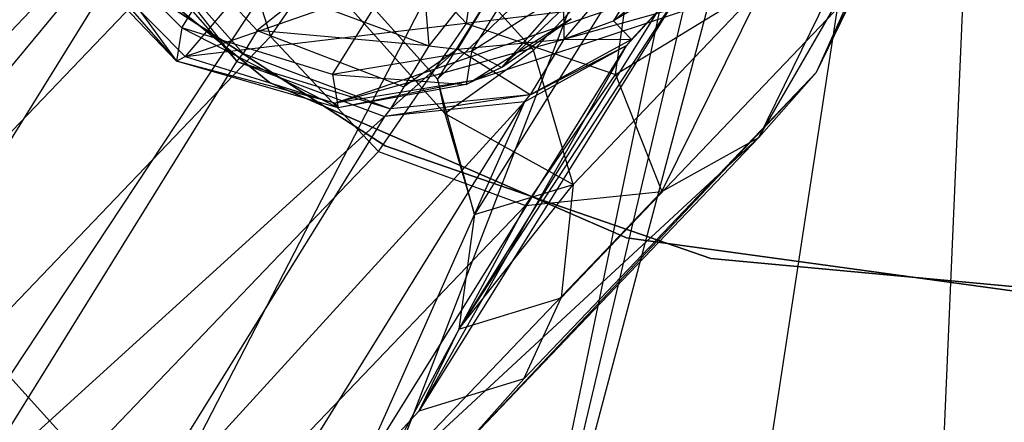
# Model space of a CAD drawing. Extents: x 0 to 27.3, y 0 to 27.3.
# Tile 33 of 117: x 12.887 to 13.645, y 12.429 to 12.739. Entities that reach past the tile are written whole.
import ezdxf

# ---------------------------------------------------------------- set-up
doc = ezdxf.new("R2010")
doc.units = 0
doc.header["$LTSCALE"] = 2.54
doc.layers.get('0').update_dxf_attribs({"color": 13, "linetype": 'CONTINUOUS'})

# ---------------------------------------------------------------- blocks, each defined once
blk = doc.blocks.new('SPUMPKIN_S_PM_STL_1')
at = {"color": 0}
for p, q in [((19.35902, 13.36761, 222.95525), (18.69359, 12.56647, 223.0262)), ((19.35902, 13.36761, 222.95525), (18.69359, 12.56647, 223.0262)), ((19.40465, 13.33371, 222.95525), (18.82974, 12.46532, 223.0262)), ((19.40465, 13.33371, 222.95525), (18.82974, 12.46532, 223.0262)), ((19.45368, 13.30494, 222.95525), (18.97602, 12.37949, 223.0262)), ((19.45368, 13.30494, 222.95525), (18.97602, 12.37949, 223.0262)), ((19.50553, 13.28164, 222.95525), (19.13073, 12.30997, 223.0262)), ((19.50553, 13.28164, 222.95525), (19.13073, 12.30997, 223.0262)), ((19.29205, 12.25758, 223.0262), (19.50553, 13.28164, 222.95525)), ((19.29205, 12.25758, 223.0262), (19.50553, 13.28164, 222.95525)), ((19.53233, 13.27213, 222.95525), (19.29205, 12.25758, 223.0262)), ((19.53233, 13.27213, 222.95525), (19.29205, 12.25758, 223.0262)), ((19.5596, 13.26408, 222.95525), (19.29205, 12.25758, 223.0262)), ((19.5596, 13.26408, 222.95525), (19.29205, 12.25758, 223.0262)), ((19.61525, 13.25248, 222.95525), (19.45809, 12.22295, 223.0262)), ((19.61525, 13.25248, 222.95525), (19.45809, 12.22295, 223.0262)), ((19.6269, 12.20647, 223.0262), (19.67183, 13.24695, 222.95525)), ((19.6269, 12.20647, 223.0262), (19.67183, 13.24695, 222.95525)), ((19.46147, 13.16861, 34.86559), (19.25214, 12.83413, 37.38313)), ((19.46147, 13.16861, 34.86559), (19.25214, 12.83413, 37.38313)), ((19.32619, 12.85652, 38.30846), (19.54704, 13.08808, 39.22959)), ((19.32619, 12.85652, 38.30846), (19.54704, 13.08808, 39.22959)), ((19.54379, 12.83953, 39.29587), (19.65504, 13.07255, 40.20641)), ((19.54379, 12.83953, 39.29587), (19.65504, 13.07255, 40.20641)), ((19.48931, 13.0638, 34.86373), (19.25214, 12.83413, 37.38313)), ((19.48931, 13.0638, 34.86373), (19.25214, 12.83413, 37.38313)), ((19.48931, 13.0638, 34.86373), (19.28062, 12.73003, 37.37222)), ((19.48931, 13.0638, 34.86373), (19.28062, 12.73003, 37.37222)), ((19.09938, 13.05419, 39.33355), (18.87768, 12.82267, 38.40933)), ((19.09938, 13.05419, 39.33355), (18.87768, 12.82267, 38.40933)), ((19.23089, 13.03769, 33.98277), (19.24568, 12.85987, 34.18259)), ((19.23089, 13.03769, 33.98277), (19.24568, 12.85987, 34.18259)), ((18.89055, 13.02066, 34.59554), (19.12293, 12.8316, 34.59554)), ((19.12293, 12.8316, 34.79554), (18.89055, 13.02066, 34.79554)), ((19.12293, 12.8316, 34.79554), (18.89055, 13.02066, 34.79554)), ((18.89055, 13.02066, 34.59554), (19.12293, 12.8316, 34.59554)), ((19.19869, 13.01652, 40.17814), (19.0582, 12.85157, 41.20965)), ((19.19869, 13.01652, 40.17814), (19.0582, 12.85157, 41.20965)), ((19.49942, 12.78935, 39.31853), (19.62613, 13.0081, 40.20874)), ((19.49942, 12.78935, 39.31853), (19.62613, 13.0081, 40.20874)), ((19.54379, 12.83953, 39.29587), (19.62613, 13.0081, 40.20874)), ((19.54379, 12.83953, 39.29587), (19.62613, 13.0081, 40.20874)), ((19.05548, 12.87353, 43.50228), (19.13863, 13.00666, 45.20188)), ((19.05548, 12.87353, 43.50228), (19.13863, 13.00666, 45.20188)), ((19.34788, 12.9895, 34.00992), (19.24568, 12.85987, 34.18259)), ((19.34788, 12.9895, 34.00992), (19.24568, 12.85987, 34.18259)), ((19.34788, 12.9895, 34.00992), (19.26759, 12.85731, 34.18745)), ((19.34788, 12.9895, 34.00992), (19.26759, 12.85731, 34.18745)), ((19.27834, 12.85551, 43.49929), (19.36069, 12.9874, 45.1842)), ((19.27834, 12.85551, 43.49929), (19.36069, 12.9874, 45.1842)), ((19.34788, 12.9895, 34.00992), (19.34958, 12.8648, 34.21335)), ((19.34788, 12.9895, 34.00992), (19.34958, 12.8648, 34.21335)), ((19.45386, 12.98767, 34.08416), (19.34958, 12.8648, 34.21335)), ((19.45386, 12.98767, 34.08416), (19.34958, 12.8648, 34.21335)), ((19.35672, 12.7532, 38.32109), (19.57934, 12.98647, 39.24955)), ((19.35672, 12.7532, 38.32109), (19.57934, 12.98647, 39.24955)), ((19.45386, 12.98767, 34.08416), (19.3878, 12.87891, 34.23023)), ((19.45386, 12.98767, 34.08416), (19.3878, 12.87891, 34.23023)), ((19.17136, 12.83779, 43.50171), (19.25422, 12.97047, 45.19604)), ((19.17136, 12.83779, 43.50171), (19.25422, 12.97047, 45.19604)), ((19.47692, 12.97525, 34.86147), (19.26879, 12.64201, 37.36152)), ((19.47692, 12.97525, 34.86147), (19.26879, 12.64201, 37.36152)), ((19.09154, 12.96847, 39.35784), (18.86832, 12.73555, 38.42739)), ((19.09154, 12.96847, 39.35784), (18.86832, 12.73555, 38.42739)), ((19.09154, 12.96847, 39.35784), (19.12383, 12.86687, 39.3778)), ((19.09154, 12.96847, 39.35784), (19.12383, 12.86687, 39.3778)), ((19.12383, 12.86687, 39.3778), (19.19119, 12.96462, 39.79536)), ((19.12383, 12.86687, 39.3778), (19.19119, 12.96462, 39.79536)), ((19.19119, 12.96462, 39.79536), (19.27458, 12.87701, 39.80407)), ((19.19119, 12.96462, 39.79536), (19.27458, 12.87701, 39.80407)), ((19.05548, 12.87353, 43.50228), (18.97003, 12.95955, 43.50049)), ((18.97003, 12.95955, 43.50049), (19.05147, 12.8481, 41.37879)), ((18.97003, 12.95955, 43.50049), (19.05147, 12.8481, 41.37879)), ((19.05548, 12.87353, 43.50228), (18.97003, 12.95955, 43.50049)), ((19.03228, 12.96102, 34.27628), (19.11338, 12.87153, 34.26552)), ((19.03228, 12.96102, 34.27628), (19.11338, 12.87153, 34.26552)), ((19.49942, 12.78935, 39.31853), (19.58037, 12.95424, 40.20917)), ((19.49942, 12.78935, 39.31853), (19.58037, 12.95424, 40.20917)), ((19.05147, 12.8481, 41.37879), (18.96184, 12.94145, 41.37879)), ((19.05147, 12.8481, 41.37879), (18.96184, 12.94145, 41.37879)), ((19.02227, 12.94454, 34.3607), (19.10271, 12.85395, 34.35542)), ((19.02227, 12.94454, 34.3607), (19.09789, 12.84783, 34.85141)), ((19.02227, 12.94454, 34.3607), (19.09789, 12.84783, 34.85141)), ((19.02227, 12.94454, 34.3607), (19.10271, 12.85395, 34.35542)), ((19.32619, 12.85652, 38.30846), (19.24479, 12.94641, 38.30905)), ((19.32619, 12.85652, 38.30846), (19.24479, 12.94641, 38.30905)), ((19.3878, 12.87891, 34.23023), (19.46696, 12.94543, 34.28206)), ((19.3878, 12.87891, 34.23023), (19.46696, 12.94543, 34.28206)), ((19.01765, 12.93876, 34.85196), (18.81005, 12.6048, 37.33832)), ((19.01765, 12.93876, 34.85196), (18.81005, 12.6048, 37.33832)), ((18.97296, 12.93773, 41.20559), (19.05147, 12.8481, 41.37879)), ((18.97296, 12.93773, 41.20559), (19.05147, 12.8481, 41.37879)), ((18.97296, 12.93773, 41.20559), (19.0582, 12.85157, 41.20965)), ((18.97296, 12.93773, 41.20559), (19.0582, 12.85157, 41.20965)), ((19.01765, 12.93876, 34.85196), (19.09789, 12.84783, 34.85141)), ((19.01765, 12.93876, 34.85196), (19.09789, 12.84783, 34.85141)), ((19.39477, 12.93265, 41.37879), (19.30142, 12.84302, 41.37879)), ((19.39477, 12.93265, 41.37879), (19.30142, 12.84302, 41.37879)), ((18.98937, 12.92717, 90.37087), (19.21191, 12.78296, 90.37087)), ((19.21191, 12.78296, 90.57087), (18.98937, 12.92717, 90.57087)), ((19.21191, 12.78296, 90.57087), (18.98937, 12.92717, 90.57087)), ((18.98937, 12.92717, 90.37087), (19.21191, 12.78296, 90.37087)), ((19.0582, 12.85157, 41.20965), (19.28213, 12.92931, 40.1899)), ((19.0582, 12.85157, 41.20965), (19.28213, 12.92931, 40.1899)), ((19.27458, 12.87701, 39.80407), (19.28213, 12.92931, 40.1899)), ((19.27458, 12.87701, 39.80407), (19.28213, 12.92931, 40.1899)), ((19.25214, 12.83413, 37.38313), (19.17138, 12.92431, 37.39027)), ((19.25214, 12.83413, 37.38313), (19.17138, 12.92431, 37.39027)), ((19.44549, 12.91194, 34.85944), (19.23778, 12.57904, 37.35294)), ((19.44549, 12.91194, 34.85944), (19.23778, 12.57904, 37.35294)), ((19.44549, 12.91194, 34.85944), (19.26879, 12.64201, 37.36152)), ((19.44549, 12.91194, 34.85944), (19.26879, 12.64201, 37.36152)), ((19.44904, 12.91591, 34.38999), (19.3878, 12.87891, 34.23023)), ((19.44904, 12.91591, 34.38999), (19.3878, 12.87891, 34.23023)), ((19.44549, 12.91194, 34.85944), (19.39759, 12.85997, 34.85735)), ((19.44549, 12.91194, 34.85944), (19.39759, 12.85997, 34.85735)), ((19.44904, 12.91591, 34.38999), (19.40151, 12.86458, 34.37982)), ((19.44904, 12.91591, 34.38999), (19.40151, 12.86458, 34.37982)), ((19.40151, 12.86458, 34.37982), (19.44549, 12.91194, 34.85944)), ((19.40151, 12.86458, 34.37982), (19.44549, 12.91194, 34.85944)), ((19.50399, 12.90783, 40.20694), (19.17362, 12.81562, 41.21924)), ((19.50399, 12.90783, 40.20694), (19.17362, 12.81562, 41.21924)), ((19.35395, 12.9032, 43.49628), (19.27834, 12.85551, 43.49929)), ((19.35395, 12.9032, 43.49628), (19.27834, 12.85551, 43.49929)), ((19.28006, 12.83312, 41.23065), (19.50399, 12.90783, 40.20694)), ((19.28006, 12.83312, 41.23065), (19.50399, 12.90783, 40.20694)), ((19.35395, 12.9032, 43.49628), (19.30142, 12.84302, 41.37879)), ((19.35395, 12.9032, 43.49628), (19.30142, 12.84302, 41.37879)), ((19.38923, 12.83767, 39.80039), (19.50399, 12.90783, 40.20694)), ((19.38923, 12.83767, 39.80039), (19.50399, 12.90783, 40.20694)), ((19.42491, 12.74777, 39.34532), (19.50399, 12.90783, 40.20694)), ((19.42491, 12.74777, 39.34532), (19.50399, 12.90783, 40.20694)), ((19.14539, 12.89693, 34.1718), (19.11338, 12.87153, 34.26552)), ((19.14539, 12.89693, 34.1718), (19.11338, 12.87153, 34.26552)), ((19.14539, 12.89693, 34.1718), (19.24568, 12.85987, 34.18259)), ((19.14539, 12.89693, 34.1718), (19.24568, 12.85987, 34.18259)), ((19.177, 12.89804, 37.85747), (19.25781, 12.80773, 37.85295)), ((19.177, 12.89804, 37.85747), (19.25781, 12.80773, 37.85295)), ((19.57149, 12.90075, 39.27383), (19.34737, 12.66607, 38.33914)), ((19.57149, 12.90075, 39.27383), (19.34737, 12.66607, 38.33914)), ((19.54379, 12.83953, 39.29587), (19.57149, 12.90075, 39.27383)), ((19.54379, 12.83953, 39.29587), (19.57149, 12.90075, 39.27383)), ((19.0582, 12.85157, 41.20965), (19.39695, 12.89182, 40.2005)), ((19.0582, 12.85157, 41.20965), (19.39695, 12.89182, 40.2005)), ((19.39695, 12.89182, 40.2005), (19.17362, 12.81562, 41.21924)), ((19.39695, 12.89182, 40.2005), (19.17362, 12.81562, 41.21924)), ((19.38923, 12.83767, 39.80039), (19.39695, 12.89182, 40.2005)), ((19.38923, 12.83767, 39.80039), (19.39695, 12.89182, 40.2005)), ((19.35521, 12.88063, 41.24049), (19.28006, 12.83312, 41.23065)), ((19.35521, 12.88063, 41.24049), (19.28006, 12.83312, 41.23065)), ((19.30142, 12.84302, 41.37879), (19.35521, 12.88063, 41.24049)), ((19.30142, 12.84302, 41.37879), (19.35521, 12.88063, 41.24049)), ((19.34958, 12.8648, 34.21335), (19.3878, 12.87891, 34.23023)), ((19.34958, 12.8648, 34.21335), (19.3878, 12.87891, 34.23023)), ((19.3878, 12.87891, 34.23023), (19.40151, 12.86458, 34.37982)), ((19.3878, 12.87891, 34.23023), (19.40151, 12.86458, 34.37982)), ((19.05548, 12.87353, 43.50228), (19.05147, 12.8481, 41.37879)), ((19.05548, 12.87353, 43.50228), (19.05147, 12.8481, 41.37879)), ((19.17136, 12.83779, 43.50171), (19.05548, 12.87353, 43.50228)), ((19.05548, 12.87353, 43.50228), (19.17577, 12.81207, 41.37879)), ((19.05548, 12.87353, 43.50228), (19.17577, 12.81207, 41.37879)), ((19.17136, 12.83779, 43.50171), (19.05548, 12.87353, 43.50228)), ((19.11338, 12.87153, 34.26552), (19.10271, 12.85395, 34.35542)), ((19.11338, 12.87153, 34.26552), (19.10271, 12.85395, 34.35542)), ((19.11338, 12.87153, 34.26552), (19.22643, 12.82815, 34.27227)), ((19.24568, 12.85987, 34.18259), (19.11338, 12.87153, 34.26552)), ((19.24568, 12.85987, 34.18259), (19.11338, 12.87153, 34.26552)), ((19.11338, 12.87153, 34.26552), (19.22643, 12.82815, 34.27227)), ((19.20674, 12.77855, 39.3835), (19.27458, 12.87701, 39.80407)), ((19.20674, 12.77855, 39.3835), (19.27458, 12.87701, 39.80407)), ((19.27458, 12.87701, 39.80407), (19.38923, 12.83767, 39.80039)), ((19.27458, 12.87701, 39.80407), (19.38923, 12.83767, 39.80039)), ((19.12383, 12.86687, 39.3778), (18.89885, 12.63222, 38.44002)), ((19.12383, 12.86687, 39.3778), (18.89885, 12.63222, 38.44002)), ((19.12383, 12.86687, 39.3778), (19.20674, 12.77855, 39.3835)), ((19.12383, 12.86687, 39.3778), (19.20674, 12.77855, 39.3835)), ((19.26759, 12.85731, 34.18745), (19.34958, 12.8648, 34.21335)), ((19.26759, 12.85731, 34.18745), (19.34958, 12.8648, 34.21335)), ((19.34958, 12.8648, 34.21335), (19.32364, 12.82209, 34.36842)), ((19.34958, 12.8648, 34.21335), (19.32364, 12.82209, 34.36842)), ((19.40151, 12.86458, 34.37982), (19.32364, 12.82209, 34.36842)), ((19.40151, 12.86458, 34.37982), (19.32364, 12.82209, 34.36842)), ((19.34958, 12.8648, 34.21335), (19.40151, 12.86458, 34.37982)), ((19.34958, 12.8648, 34.21335), (19.40151, 12.86458, 34.37982)), ((19.40151, 12.86458, 34.37982), (19.39759, 12.85997, 34.85735)), ((19.40151, 12.86458, 34.37982), (19.39759, 12.85997, 34.85735)), ((19.19023, 12.5273, 37.34497), (19.39759, 12.85997, 34.85735)), ((19.19023, 12.5273, 37.34497), (19.39759, 12.85997, 34.85735)), ((19.26759, 12.85731, 34.18745), (19.21616, 12.81126, 34.35875)), ((19.26759, 12.85731, 34.18745), (19.21616, 12.81126, 34.35875)), ((19.24568, 12.85987, 34.18259), (19.22643, 12.82815, 34.27227)), ((19.24568, 12.85987, 34.18259), (19.22643, 12.82815, 34.27227)), ((19.26759, 12.85731, 34.18745), (19.22643, 12.82815, 34.27227)), ((19.26759, 12.85731, 34.18745), (19.22643, 12.82815, 34.27227)), ((19.39759, 12.85997, 34.85735), (19.23778, 12.57904, 37.35294)), ((19.39759, 12.85997, 34.85735), (19.23778, 12.57904, 37.35294)), ((19.24568, 12.85987, 34.18259), (19.26759, 12.85731, 34.18745)), ((19.24568, 12.85987, 34.18259), (19.26759, 12.85731, 34.18745)), ((19.25781, 12.80773, 37.85295), (19.32619, 12.85652, 38.30846)), ((19.25781, 12.80773, 37.85295), (19.32619, 12.85652, 38.30846)), ((19.32364, 12.82209, 34.36842), (19.26759, 12.85731, 34.18745)), ((19.32364, 12.82209, 34.36842), (19.26759, 12.85731, 34.18745)), ((19.3193, 12.81678, 34.85489), (19.39759, 12.85997, 34.85735)), ((19.3193, 12.81678, 34.85489), (19.39759, 12.85997, 34.85735)), ((19.32364, 12.82209, 34.36842), (19.39759, 12.85997, 34.85735)), ((19.32364, 12.82209, 34.36842), (19.39759, 12.85997, 34.85735)), ((19.35672, 12.7532, 38.32109), (19.32619, 12.85652, 38.30846)), ((19.35672, 12.7532, 38.32109), (19.32619, 12.85652, 38.30846)), ((19.05147, 12.8481, 41.37879), (19.0582, 12.85157, 41.20965)), ((19.05147, 12.8481, 41.37879), (19.0582, 12.85157, 41.20965)), ((19.0582, 12.85157, 41.20965), (19.17362, 12.81562, 41.21924)), ((19.0582, 12.85157, 41.20965), (19.17362, 12.81562, 41.21924)), ((19.09789, 12.84783, 34.85141), (19.10271, 12.85395, 34.35542)), ((19.09789, 12.84783, 34.85141), (19.10271, 12.85395, 34.35542)), ((19.10271, 12.85395, 34.35542), (19.21616, 12.81126, 34.35875)), ((19.10271, 12.85395, 34.35542), (19.21616, 12.81126, 34.35875)), ((19.27834, 12.85551, 43.49929), (19.17136, 12.83779, 43.50171)), ((19.27834, 12.85551, 43.49929), (19.17136, 12.83779, 43.50171)), ((19.27834, 12.85551, 43.49929), (19.27436, 12.83017, 41.37879)), ((19.27834, 12.85551, 43.49929), (19.27436, 12.83017, 41.37879)), ((19.30142, 12.84302, 41.37879), (19.27834, 12.85551, 43.49929)), ((19.30142, 12.84302, 41.37879), (19.27834, 12.85551, 43.49929)), ((18.89081, 12.51462, 37.33118), (19.09789, 12.84783, 34.85141)), ((18.89081, 12.51462, 37.33118), (19.09789, 12.84783, 34.85141)), ((19.17362, 12.81562, 41.21924), (19.05147, 12.8481, 41.37879)), ((19.17577, 12.81207, 41.37879), (19.05147, 12.8481, 41.37879)), ((19.17362, 12.81562, 41.21924), (19.05147, 12.8481, 41.37879)), ((19.17577, 12.81207, 41.37879), (19.05147, 12.8481, 41.37879)), ((19.09789, 12.84783, 34.85141), (19.21147, 12.80535, 34.85258)), ((19.09789, 12.84783, 34.85141), (19.21147, 12.80535, 34.85258)), ((19.09789, 12.84783, 34.85141), (19.21616, 12.81126, 34.35875)), ((19.09789, 12.84783, 34.85141), (19.21616, 12.81126, 34.35875)), ((19.30142, 12.84302, 41.37879), (19.27436, 12.83017, 41.37879)), ((19.30142, 12.84302, 41.37879), (19.27436, 12.83017, 41.37879)), ((19.30142, 12.84302, 41.37879), (19.28006, 12.83312, 41.23065)), ((19.30142, 12.84302, 41.37879), (19.28006, 12.83312, 41.23065)), ((19.17136, 12.83779, 43.50171), (19.27436, 12.83017, 41.37879)), ((19.17136, 12.83779, 43.50171), (19.27436, 12.83017, 41.37879)), ((19.17136, 12.83779, 43.50171), (19.17577, 12.81207, 41.37879)), ((19.17136, 12.83779, 43.50171), (19.17577, 12.81207, 41.37879)), ((19.28062, 12.73003, 37.37222), (19.25214, 12.83413, 37.38313)), ((19.25214, 12.83413, 37.38313), (19.25781, 12.80773, 37.85295)), ((19.25214, 12.83413, 37.38313), (19.25781, 12.80773, 37.85295)), ((19.28062, 12.73003, 37.37222), (19.25214, 12.83413, 37.38313)), ((19.2733, 12.55293, 38.37565), (19.54379, 12.83953, 39.29587)), ((19.2733, 12.55293, 38.37565), (19.54379, 12.83953, 39.29587)), ((19.31857, 12.60388, 38.3567), (19.54379, 12.83953, 39.29587)), ((19.31857, 12.60388, 38.3567), (19.54379, 12.83953, 39.29587)), ((19.31993, 12.73704, 39.37043), (19.38923, 12.83767, 39.80039)), ((19.31993, 12.73704, 39.37043), (19.38923, 12.83767, 39.80039)), ((19.38923, 12.83767, 39.80039), (19.42491, 12.74777, 39.34532)), ((19.38923, 12.83767, 39.80039), (19.42491, 12.74777, 39.34532)), ((19.49942, 12.78935, 39.31853), (19.54379, 12.83953, 39.29587)), ((19.49942, 12.78935, 39.31853), (19.54379, 12.83953, 39.29587)), ((19.12293, 12.8316, 34.59554), (19.3977, 12.71226, 34.59554)), ((19.3977, 12.71226, 34.79554), (19.12293, 12.8316, 34.79554)), ((19.12293, 12.8316, 34.79554), (19.12293, 12.8316, 34.59554)), ((19.12293, 12.8316, 34.79554), (19.12293, 12.8316, 34.59554)), ((19.3977, 12.71226, 34.79554), (19.12293, 12.8316, 34.79554)), ((19.12293, 12.8316, 34.59554), (19.3977, 12.71226, 34.59554)), ((19.28006, 12.83312, 41.23065), (19.17362, 12.81562, 41.21924)), ((19.28006, 12.83312, 41.23065), (19.17362, 12.81562, 41.21924)), ((19.28006, 12.83312, 41.23065), (19.17577, 12.81207, 41.37879)), ((19.28006, 12.83312, 41.23065), (19.17577, 12.81207, 41.37879)), ((19.27436, 12.83017, 41.37879), (19.17577, 12.81207, 41.37879)), ((19.27436, 12.83017, 41.37879), (19.17577, 12.81207, 41.37879)), ((19.22643, 12.82815, 34.27227), (19.21616, 12.81126, 34.35875)), ((19.22643, 12.82815, 34.27227), (19.21616, 12.81126, 34.35875)), ((19.27436, 12.83017, 41.37879), (19.28006, 12.83312, 41.23065)), ((19.27436, 12.83017, 41.37879), (19.28006, 12.83312, 41.23065)), ((19.32364, 12.82209, 34.36842), (19.21147, 12.80535, 34.85258)), ((19.32364, 12.82209, 34.36842), (19.21147, 12.80535, 34.85258)), ((19.32364, 12.82209, 34.36842), (19.21616, 12.81126, 34.35875)), ((19.32364, 12.82209, 34.36842), (19.21616, 12.81126, 34.35875)), ((19.3193, 12.81678, 34.85489), (19.32364, 12.82209, 34.36842)), ((19.3193, 12.81678, 34.85489), (19.32364, 12.82209, 34.36842)), ((19.3193, 12.81678, 34.85489), (19.00457, 12.47263, 37.33099)), ((19.3193, 12.81678, 34.85489), (19.00457, 12.47263, 37.33099)), ((19.11227, 12.48421, 37.33677), (19.3193, 12.81678, 34.85489)), ((19.11227, 12.48421, 37.33677), (19.3193, 12.81678, 34.85489)), ((19.17577, 12.81207, 41.37879), (19.17362, 12.81562, 41.21924)), ((19.17577, 12.81207, 41.37879), (19.17362, 12.81562, 41.21924)), ((19.3193, 12.81678, 34.85489), (19.19023, 12.5273, 37.34497)), ((19.3193, 12.81678, 34.85489), (19.19023, 12.5273, 37.34497)), ((19.3193, 12.81678, 34.85489), (19.21147, 12.80535, 34.85258)), ((19.3193, 12.81678, 34.85489), (19.21147, 12.80535, 34.85258)), ((19.21616, 12.81126, 34.35875), (19.21147, 12.80535, 34.85258)), ((19.21616, 12.81126, 34.35875), (19.21147, 12.80535, 34.85258)), ((18.89081, 12.51462, 37.33118), (19.21147, 12.80535, 34.85258)), ((18.89081, 12.51462, 37.33118), (19.21147, 12.80535, 34.85258)), ((19.21147, 12.80535, 34.85258), (19.00457, 12.47263, 37.33099)), ((19.21147, 12.80535, 34.85258), (19.00457, 12.47263, 37.33099)), ((19.25781, 12.80773, 37.85295), (19.28062, 12.73003, 37.37222)), ((19.25781, 12.80773, 37.85295), (19.28062, 12.73003, 37.37222)), ((19.25781, 12.80773, 37.85295), (19.35672, 12.7532, 38.32109)), ((19.25781, 12.80773, 37.85295), (19.35672, 12.7532, 38.32109)), ((19.198, 12.51076, 38.39932), (19.49942, 12.78935, 39.31853)), ((19.198, 12.51076, 38.39932), (19.49942, 12.78935, 39.31853)), ((19.2733, 12.55293, 38.37565), (19.49942, 12.78935, 39.31853)), ((19.2733, 12.55293, 38.37565), (19.49942, 12.78935, 39.31853)), ((19.42491, 12.74777, 39.34532), (19.49942, 12.78935, 39.31853)), ((19.42491, 12.74777, 39.34532), (19.49942, 12.78935, 39.31853)), ((19.21191, 12.78296, 90.37087), (19.46249, 12.6962, 90.37087)), ((19.46249, 12.6962, 90.57087), (19.21191, 12.78296, 90.57087)), ((19.21191, 12.78296, 90.57087), (19.21191, 12.78296, 90.37087)), ((19.21191, 12.78296, 90.57087), (19.21191, 12.78296, 90.37087)), ((19.46249, 12.6962, 90.57087), (19.21191, 12.78296, 90.57087)), ((19.21191, 12.78296, 90.37087), (19.46249, 12.6962, 90.37087)), ((19.20674, 12.77855, 39.3835), (18.98026, 12.54234, 38.43943)), ((19.20674, 12.77855, 39.3835), (18.98026, 12.54234, 38.43943)), ((19.20674, 12.77855, 39.3835), (19.31993, 12.73704, 39.37043)), ((19.20674, 12.77855, 39.3835), (19.31993, 12.73704, 39.37043)), ((19.26879, 12.64201, 37.36152), (19.35672, 12.7532, 38.32109)), ((19.26879, 12.64201, 37.36152), (19.35672, 12.7532, 38.32109)), ((19.28062, 12.73003, 37.37222), (19.35672, 12.7532, 38.32109)), ((19.28062, 12.73003, 37.37222), (19.35672, 12.7532, 38.32109)), ((19.35672, 12.7532, 38.32109), (19.34737, 12.66607, 38.33914)), ((19.35672, 12.7532, 38.32109), (19.34737, 12.66607, 38.33914)), ((19.198, 12.51076, 38.39932), (19.42491, 12.74777, 39.34532)), ((19.198, 12.51076, 38.39932), (19.42491, 12.74777, 39.34532)), ((19.31993, 12.73704, 39.37043), (19.42491, 12.74777, 39.34532)), ((19.31993, 12.73704, 39.37043), (19.42491, 12.74777, 39.34532)), ((19.09278, 12.49999, 38.4235), (19.31993, 12.73704, 39.37043)), ((19.09278, 12.49999, 38.4235), (19.31993, 12.73704, 39.37043)), ((19.31993, 12.73704, 39.37043), (19.198, 12.51076, 38.39932)), ((19.31993, 12.73704, 39.37043), (19.198, 12.51076, 38.39932)), ((19.28062, 12.73003, 37.37222), (19.26879, 12.64201, 37.36152)), ((19.28062, 12.73003, 37.37222), (19.26879, 12.64201, 37.36152)), ((19.3977, 12.71226, 34.59554), (19.69447, 12.67146, 34.59554)), ((19.69447, 12.67146, 34.79554), (19.3977, 12.71226, 34.79554)), ((19.3977, 12.71226, 34.79554), (19.3977, 12.71226, 34.59554)), ((19.3977, 12.71226, 34.79554), (19.3977, 12.71226, 34.59554)), ((19.69447, 12.67146, 34.79554), (19.3977, 12.71226, 34.79554)), ((19.3977, 12.71226, 34.59554), (19.69447, 12.67146, 34.59554)), ((19.46249, 12.6962, 90.37087), (19.72656, 12.67193, 90.37087)), ((19.72656, 12.67193, 90.57087), (19.46249, 12.6962, 90.57087)), ((19.46249, 12.6962, 90.57087), (19.46249, 12.6962, 90.37087)), ((19.46249, 12.6962, 90.57087), (19.46249, 12.6962, 90.37087)), ((19.72656, 12.67193, 90.57087), (19.46249, 12.6962, 90.57087)), ((19.46249, 12.6962, 90.37087), (19.72656, 12.67193, 90.37087)), ((19.26879, 12.64201, 37.36152), (19.34737, 12.66607, 38.33914)), ((19.26879, 12.64201, 37.36152), (19.34737, 12.66607, 38.33914)), ((19.31857, 12.60388, 38.3567), (19.34737, 12.66607, 38.33914)), ((19.31857, 12.60388, 38.3567), (19.34737, 12.66607, 38.33914)), ((19.26879, 12.64201, 37.36152), (19.23778, 12.57904, 37.35294)), ((19.26879, 12.64201, 37.36152), (19.23778, 12.57904, 37.35294)), ((18.98026, 12.54234, 38.43943), (18.89885, 12.63222, 38.44002)), ((18.98026, 12.54234, 38.43943), (18.89885, 12.63222, 38.44002)), ((19.31857, 12.60388, 38.3567), (19.23778, 12.57904, 37.35294)), ((19.31857, 12.60388, 38.3567), (19.23778, 12.57904, 37.35294)), ((19.2733, 12.55293, 38.37565), (19.31857, 12.60388, 38.3567)), ((19.2733, 12.55293, 38.37565), (19.31857, 12.60388, 38.3567)), ((19.19023, 12.5273, 37.34497), (19.23778, 12.57904, 37.35294)), ((19.19023, 12.5273, 37.34497), (19.23778, 12.57904, 37.35294))]:
    blk.add_line(p, q, dxfattribs=at)

msp = doc.modelspace()

# ---------------------------------------------------------------- block references
at = {"color": 253}
msp.add_blockref('SPUMPKIN_S_PM_STL_1', (-6.0437, -0.14135, -26.09554), dxfattribs=at)

doc.saveas('drawing.dxf')
